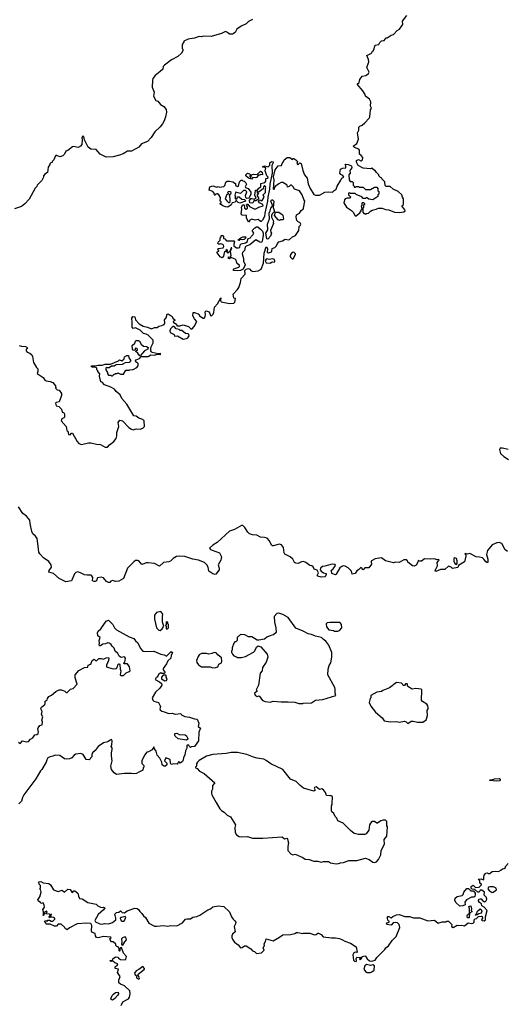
# Model space of a CAD drawing. Extents: x 1980017 to 2252640, y 74400 to 266395.
# Tile 34 of 256: x 2058551 to 2064662, y 137244 to 149615. Entities that reach past the tile are written whole.
import ezdxf

# ---------------------------------------------------------------- set-up
doc = ezdxf.new("R2010")
doc.units = 0

msp = doc.modelspace()

# ---------------------------------------------------------------- linework, layer by layer
at = {"layer": '0CON20XD'}
for points in [[(2061474, 149616), (2061425, 149594), (2061395, 149563), (2061330, 149535), (2061277, 149495), (2061257, 149455), (2061225, 149432), (2061185, 149432), (2061160, 149455), (2061135, 149466), (2061087, 149443), (2060955, 149404), (2060855, 149408), (2060835, 149400), (2060805, 149402), (2060745, 149382), (2060668, 149372), (2060610, 149345), (2060610, 149335), (2060590, 149305), (2060590, 149255), (2060600, 149245), (2060600, 149225), (2060582, 149195), (2060535, 149151), (2060459, 149111), (2060370, 149045), (2060352, 149025), (2060347, 148995), (2060316, 148964), (2060250, 148915), (2060223, 148877), (2060218, 148855), (2060216, 148766), (2060238, 148705), (2060232, 148655), (2060261, 148601), (2060285, 148592), (2060320, 148550), (2060362, 148525), (2060389, 148485), (2060393, 148455), (2060383, 148395), (2060366, 148344), (2060344, 148306), (2060315, 148268), (2060246, 148204), (2060200, 148135), (2060154, 148086), (2060082, 148055), (2060048, 148012), (2059955, 147962), (2059905, 147963), (2059851, 147929), (2059803, 147913), (2059725, 147893), (2059635, 147888), (2059560, 147925), (2059510, 147985), (2059445, 147990), (2059410, 148015), (2059363, 148105), (2059355, 148148), (2059345, 148153), (2059330, 148135), (2059334, 148105), (2059329, 148045), (2059315, 148028), (2059285, 148010), (2059225, 148020), (2059213, 148017), (2059155, 147970), (2059130, 147965), (2059112, 147925), (2059094, 147906), (2059055, 147892), (2059015, 147908), (2059005, 147908), (2058995, 147898), (2058980, 147855), (2058960, 147835), (2058958, 147822), (2058942, 147818), (2058930, 147805), (2058930, 147795), (2058908, 147762), (2058900, 147695), (2058868, 147675), (2058850, 147655), (2058848, 147635), (2058827, 147593), (2058770, 147535), (2058765, 147520), (2058745, 147500), (2058670, 147360), (2058615, 147300), (2058575, 147267), (2058485, 147238)], [(2059640, 145245), (2059632, 145235), (2059633, 145215), (2059652, 145182), (2059652, 145165), (2059665, 145150), (2059695, 145150), (2059705, 145140), (2059715, 145140), (2059735, 145160), (2059745, 145160), (2059755, 145170), (2059775, 145170), (2059785, 145180), (2059815, 145160), (2059855, 145160), (2059885, 145210), (2059925, 145210), (2059933, 145217), (2059975, 145222), (2060020, 145245), (2060040, 145265), (2060040, 145295), (2060025, 145310), (2060015, 145310), (2060003, 145327), (2060015, 145342), (2060055, 145359), (2060075, 145382), (2060165, 145384), (2060197, 145403), (2060245, 145400), (2060278, 145412), (2060315, 145408), (2060325, 145412), (2060315, 145420), (2060288, 145418), (2060215, 145432), (2060205, 145440), (2060198, 145455), (2060198, 145482), (2060202, 145505), (2060227, 145555), (2060225, 145588), (2060165, 145650), (2060138, 145665), (2060105, 145673), (2060065, 145714), (2060005, 145744), (2059974, 145734), (2059964, 145754), (2059964, 145814), (2059957, 145865), (2059972, 145885), (2059995, 145882), (2060006, 145846), (2060053, 145793), (2060103, 145763), (2060155, 145754), (2060205, 145732), (2060244, 145746), (2060275, 145747), (2060296, 145764), (2060335, 145771), (2060365, 145787), (2060373, 145805), (2060368, 145845), (2060390, 145870), (2060402, 145915), (2060415, 145918), (2060466, 145886), (2060472, 145865), (2060500, 145845), (2060500, 145835), (2060484, 145826), (2060480, 145815), (2060518, 145788), (2060525, 145770), (2060562, 145768), (2060605, 145783), (2060671, 145761), (2060705, 145728), (2060715, 145732), (2060741, 145759), (2060777, 145825), (2060748, 145858), (2060727, 145895), (2060730, 145935), (2060745, 145938), (2060791, 145921), (2060800, 145915), (2060810, 145895), (2060855, 145863), (2060868, 145865), (2060880, 145880), (2060884, 145914), (2060878, 145935), (2060880, 145945), (2060894, 145956), (2060932, 145945), (2060947, 145897), (2060955, 145892), (2060965, 145898), (2060982, 145915), (2060990, 145935), (2060996, 146005), (2061033, 146045), (2061075, 146120), (2061072, 146085), (2061082, 146072), (2061185, 146050), (2061240, 146055), (2061252, 146068), (2061260, 146110), (2061240, 146115), (2061230, 146165), (2061286, 146224), (2061301, 146249), (2061322, 146315), (2061330, 146365), (2061382, 146418), (2061378, 146465), (2061395, 146481), (2061425, 146487), (2061440, 146480), (2061455, 146464), (2061477, 146453), (2061545, 146459), (2061585, 146480), (2061614, 146555), (2061619, 146681), (2061645, 146760), (2061655, 146758), (2061663, 146735), (2061660, 146695), (2061665, 146687), (2061675, 146684), (2061711, 146699), (2061717, 146705), (2061721, 146739), (2061755, 146752), (2061775, 146773), (2061787, 146803), (2061805, 146823), (2061852, 146835), (2061885, 146858), (2061925, 146851), (2061940, 146855), (2061975, 146888), (2062016, 146904), (2062058, 146965), (2062062, 147015), (2062078, 147032), (2062081, 147045), (2062075, 147062), (2062047, 147077), (2062033, 147093), (2062021, 147135), (2062028, 147162), (2062065, 147185), (2062085, 147217), (2062110, 147235), (2062114, 147245), (2062133, 147333), (2062119, 147355), (2062099, 147415), (2062064, 147464), (2062004, 147484), (2061986, 147516), (2061965, 147538), (2061953, 147537), (2061935, 147518), (2061915, 147512), (2061908, 147535), (2061898, 147545), (2061855, 147570), (2061835, 147570), (2061805, 147551), (2061759, 147521), (2061747, 147503), (2061745, 147480), (2061740, 147485), (2061746, 147604), (2061738, 147642), (2061761, 147729), (2061795, 147780), (2061838, 147785), (2061845, 147810), (2061860, 147825), (2061872, 147855), (2061908, 147882), (2061942, 147882), (2061975, 147860), (2061985, 147870), (2061995, 147870), (2062020, 147855), (2062040, 147835), (2062033, 147807), (2062045, 147790), (2062070, 147815), (2062085, 147808), (2062105, 147722), (2062127, 147665), (2062162, 147625), (2062175, 147553), (2062200, 147495), (2062245, 147420), (2062265, 147410), (2062315, 147410), (2062384, 147446), (2062435, 147452), (2062475, 147447), (2062485, 147451), (2062499, 147471), (2062524, 147486), (2062536, 147525), (2062582, 147598), (2062598, 147622), (2062620, 147635), (2062609, 147659), (2062585, 147668), (2062572, 147685), (2062578, 147735), (2062605, 147750), (2062645, 147752), (2062647, 147777), (2062640, 147795), (2062645, 147800), (2062677, 147797), (2062718, 147778), (2062723, 147755), (2062698, 147722), (2062699, 147685), (2062684, 147665), (2062690, 147605), (2062702, 147582), (2062725, 147580), (2062738, 147568), (2062740, 147535), (2062750, 147525), (2062752, 147512), (2062765, 147510), (2062775, 147520), (2062805, 147520), (2062815, 147510), (2062865, 147510), (2062895, 147480), (2062955, 147480), (2063005, 147510), (2063035, 147510), (2063050, 147495), (2063050, 147465), (2063060, 147455), (2063060, 147425), (2063050, 147415), (2063050, 147395), (2062985, 147352), (2062935, 147360), (2062905, 147380), (2062895, 147370), (2062865, 147370), (2062848, 147388), (2062775, 147420), (2062765, 147430), (2062705, 147430), (2062695, 147440), (2062680, 147435), (2062680, 147415), (2062710, 147385), (2062697, 147373), (2062665, 147372), (2062637, 147363), (2062628, 147352), (2062623, 147315), (2062655, 147260), (2062719, 147219), (2062738, 147198), (2062765, 147150), (2062775, 147150), (2062823, 147187), (2062838, 147212), (2062840, 147225), (2062850, 147235), (2062842, 147275), (2062850, 147285), (2062850, 147315), (2062855, 147320), (2062868, 147318), (2062880, 147305), (2062880, 147295), (2062870, 147285), (2062870, 147255), (2062860, 147245), (2062860, 147195), (2062872, 147182), (2062885, 147180), (2062895, 147170), (2062905, 147180), (2062930, 147185), (2062955, 147210), (2062978, 147222), (2063027, 147233), (2063055, 147248), (2063105, 147248), (2063145, 147232), (2063185, 147228), (2063258, 147198), (2063315, 147192), (2063377, 147203), (2063390, 147215), (2063387, 147227), (2063350, 147275), (2063370, 147295), (2063372, 147365), (2063360, 147385), (2063350, 147415), (2063305, 147458), (2063240, 147485), (2063205, 147520), (2063155, 147520), (2063142, 147532), (2063138, 147578), (2063100, 147615), (2063095, 147630), (2063082, 147632), (2063062, 147652), (2063060, 147665), (2063030, 147695), (2063015, 147720), (2063005, 147720), (2062975, 147750), (2062955, 147742), (2062865, 147748), (2062801, 147781), (2062780, 147825), (2062782, 147845), (2062805, 147860), (2062833, 147843), (2062845, 147842), (2062858, 147855), (2062862, 147882), (2062840, 147910), (2062820, 147925), (2062820, 147975), (2062809, 147989), (2062755, 148008), (2062740, 148025), (2062785, 148060), (2062807, 148113), (2062792, 148195), (2062808, 148225), (2062810, 148265), (2062822, 148278), (2062851, 148289), (2062885, 148318), (2062941, 148379), (2062950, 148395), (2062958, 148482), (2062968, 148505), (2062957, 148527), (2062962, 148582), (2062942, 148615), (2062892, 148655), (2062888, 148675), (2062861, 148721), (2062790, 148805), (2062812, 148825), (2062823, 148865), (2062852, 148905), (2062897, 148913), (2062932, 148938), (2062938, 148955), (2062912, 149015), (2062936, 149085), (2062931, 149115), (2062910, 149165), (2062945, 149183), (2062968, 149195), (2062981, 149219), (2062995, 149230), (2063017, 149293), (2063060, 149305), (2063072, 149328), (2063095, 149350), (2063130, 149355), (2063153, 149387), (2063165, 149388), (2063215, 149420), (2063245, 149430), (2063290, 149480), (2063322, 149495), (2063362, 149555), (2063357, 149595), (2063412, 149668)], [(2061425, 147070), (2061398, 147125), (2061400, 147155), (2061345, 147160), (2061330, 147175), (2061340, 147235), (2061337, 147255), (2061344, 147276), (2061350, 147290), (2061369, 147289), (2061376, 147246), (2061395, 147236), (2061413, 147247), (2061410, 147265), (2061398, 147285), (2061404, 147296), (2061417, 147297), (2061437, 147267), (2061495, 147238), (2061515, 147238), (2061555, 147261), (2061608, 147275), (2061605, 147292), (2061562, 147315), (2061548, 147335), (2061558, 147352), (2061575, 147348), (2061585, 147338), (2061595, 147342), (2061622, 147385), (2061608, 147415), (2061639, 147445), (2061638, 147495), (2061642, 147505), (2061638, 147518), (2061625, 147530), (2061612, 147515), (2061608, 147492), (2061558, 147452), (2061545, 147450), (2061533, 147457), (2061530, 147445), (2061550, 147435), (2061532, 147415), (2061533, 147403), (2061550, 147375), (2061550, 147365), (2061538, 147352), (2061515, 147338), (2061492, 147338), (2061480, 147315), (2061465, 147309), (2061440, 147315), (2061438, 147345), (2061453, 147367), (2061465, 147370), (2061495, 147360), (2061520, 147375), (2061498, 147415), (2061507, 147433), (2061514, 147475), (2061538, 147472), (2061553, 147497), (2061577, 147513), (2061581, 147559), (2061629, 147571), (2061640, 147585), (2061642, 147618), (2061668, 147625), (2061672, 147635), (2061653, 147653), (2061632, 147715), (2061640, 147755), (2061600, 147765), (2061625, 147780), (2061655, 147770), (2061672, 147768), (2061683, 147777), (2061692, 147788), (2061694, 147816), (2061715, 147833), (2061735, 147828), (2061736, 147815), (2061718, 147785), (2061723, 147687), (2061692, 147548), (2061688, 147485), (2061666, 147385), (2061664, 147334), (2061631, 147185), (2061627, 147143), (2061600, 147095), (2061585, 147081), (2061575, 147079), (2061545, 147104), (2061506, 147096), (2061465, 147108), (2061442, 147098), (2061425, 147070)], [(2061465, 147610), (2061423, 147623), (2061392, 147652), (2061390, 147665), (2061410, 147685), (2061437, 147677), (2061450, 147665), (2061440, 147655), (2061440, 147645), (2061455, 147630), (2061463, 147667), (2061485, 147673), (2061532, 147668), (2061575, 147710), (2061595, 147700), (2061600, 147665), (2061575, 147670), (2061567, 147663), (2061548, 147662), (2061525, 147632), (2061515, 147628), (2061478, 147632), (2061465, 147610)], [(2061165, 147260), (2061135, 147262), (2061100, 147275), (2061085, 147290), (2061072, 147292), (2061070, 147305), (2061080, 147310), (2061080, 147325), (2061070, 147335), (2061072, 147382), (2061052, 147415), (2061035, 147428), (2061025, 147428), (2061010, 147420), (2061005, 147410), (2060995, 147410), (2061000, 147425), (2060976, 147456), (2060932, 147472), (2060940, 147515), (2060975, 147528), (2061025, 147512), (2061045, 147520), (2061065, 147510), (2061115, 147520), (2061127, 147533), (2061140, 147575), (2061155, 147588), (2061185, 147588), (2061227, 147577), (2061260, 147555), (2061262, 147532), (2061285, 147518), (2061298, 147525), (2061313, 147577), (2061332, 147598), (2061345, 147600), (2061355, 147590), (2061368, 147588), (2061392, 147565), (2061399, 147549), (2061383, 147515), (2061388, 147505), (2061418, 147495), (2061455, 147450), (2061452, 147425), (2061434, 147376), (2061429, 147371), (2061405, 147370), (2061392, 147382), (2061387, 147405), (2061404, 147454), (2061385, 147470), (2061362, 147468), (2061325, 147430), (2061265, 147450), (2061252, 147415), (2061260, 147385), (2061252, 147375), (2061265, 147360), (2061280, 147365), (2061285, 147390), (2061305, 147390), (2061339, 147359), (2061380, 147355), (2061388, 147335), (2061315, 147308), (2061295, 147318), (2061275, 147340), (2061265, 147340), (2061255, 147322), (2061217, 147313), (2061205, 147290), (2061165, 147260)], [(2061185, 147320), (2061192, 147328), (2061193, 147353), (2061188, 147405), (2061180, 147415), (2061206, 147434), (2061207, 147443), (2061195, 147452), (2061175, 147457), (2061160, 147445), (2061170, 147435), (2061170, 147425), (2061153, 147417), (2061132, 147365), (2061151, 147341), (2061175, 147320), (2061185, 147320)], [(2061665, 146858), (2061655, 146860), (2061642, 146935), (2061666, 146974), (2061664, 147045), (2061689, 147115), (2061682, 147185), (2061698, 147215), (2061704, 147245), (2061723, 147267), (2061724, 147285), (2061706, 147335), (2061715, 147353), (2061725, 147353), (2061743, 147333), (2061736, 147255), (2061750, 147205), (2061722, 147175), (2061712, 147155), (2061712, 147135), (2061738, 147085), (2061733, 147067), (2061740, 147055), (2061699, 146965), (2061703, 146945), (2061712, 146935), (2061701, 146895), (2061665, 146858)], [(2061815, 147092), (2061795, 147102), (2061752, 147155), (2061762, 147198), (2061807, 147197), (2061849, 147169), (2061857, 147157), (2061865, 147110), (2061855, 147100), (2061825, 147100), (2061815, 147092)], [(2061285, 146458), (2061240, 146465), (2061230, 146475), (2061240, 146485), (2061303, 146507), (2061311, 146515), (2061311, 146525), (2061279, 146555), (2061268, 146595), (2061258, 146608), (2061215, 146624), (2061198, 146622), (2061185, 146610), (2061174, 146615), (2061173, 146637), (2061195, 146630), (2061205, 146650), (2061200, 146705), (2061215, 146750), (2061205, 146750), (2061188, 146702), (2061165, 146680), (2061150, 146695), (2061160, 146705), (2061158, 146728), (2061140, 146715), (2061140, 146705), (2061124, 146696), (2061118, 146685), (2061110, 146645), (2061095, 146622), (2061070, 146635), (2061030, 146685), (2061032, 146698), (2061050, 146705), (2061050, 146715), (2061040, 146725), (2061045, 146740), (2061105, 146750), (2061113, 146765), (2061111, 146781), (2061101, 146791), (2061075, 146800), (2061066, 146794), (2061045, 146793), (2061040, 146805), (2061045, 146820), (2061070, 146845), (2061070, 146875), (2061080, 146885), (2061080, 146905), (2061100, 146905), (2061110, 146895), (2061110, 146865), (2061125, 146860), (2061148, 146838), (2061240, 146835), (2061248, 146825), (2061238, 146795), (2061242, 146772), (2061275, 146748), (2061293, 146747), (2061316, 146754), (2061320, 146785), (2061332, 146798), (2061385, 146811), (2061406, 146824), (2061422, 146868), (2061448, 146875), (2061457, 146893), (2061482, 146915), (2061490, 146935), (2061472, 146965), (2061505, 147000), (2061525, 147012), (2061542, 147012), (2061576, 146985), (2061598, 146958), (2061608, 146935), (2061610, 146905), (2061595, 146832), (2061586, 146815), (2061565, 146818), (2061515, 146849), (2061443, 146785), (2061395, 146769), (2061384, 146756), (2061376, 146715), (2061350, 146690), (2061344, 146675), (2061361, 146615), (2061363, 146583), (2061382, 146535), (2061359, 146481), (2061325, 146464), (2061285, 146458)], [(2061305, 146840), (2061290, 146845), (2061328, 146875), (2061355, 146886), (2061390, 146885), (2061388, 146872), (2061370, 146855), (2061355, 146848), (2061318, 146852), (2061305, 146840)], [(2061695, 146558), (2061711, 146569), (2061725, 146573), (2061745, 146569), (2061753, 146575), (2061756, 146585), (2061750, 146600), (2061725, 146610), (2061685, 146603), (2061655, 146612), (2061644, 146606), (2061633, 146585), (2061645, 146562), (2061695, 146558)], [(2061971, 146611), (2061985, 146612), (2062013, 146665), (2062013, 146675), (2061995, 146693), (2061971, 146689), (2061951, 146665), (2061946, 146646), (2061951, 146631), (2061971, 146611)], [(2060605, 145603), (2060645, 145608), (2060663, 145617), (2060677, 145645), (2060675, 145660), (2060667, 145667), (2060634, 145674), (2060585, 145712), (2060565, 145710), (2060552, 145722), (2060515, 145730), (2060489, 145759), (2060475, 145762), (2060445, 145730), (2060438, 145705), (2060440, 145685), (2060490, 145660), (2060495, 145640), (2060532, 145642), (2060605, 145603)], [(2058545, 145523), (2058575, 145513), (2058625, 145510), (2058639, 145499), (2058650, 145485), (2058632, 145475), (2058633, 145455), (2058645, 145437), (2058677, 145427), (2058702, 145405), (2058713, 145383), (2058725, 145310), (2058760, 145245), (2058777, 145227), (2058778, 145195), (2058770, 145170), (2058845, 145118), (2058867, 145087), (2058885, 145078), (2058935, 145070), (2058968, 145055), (2059000, 145015), (2059000, 145000), (2059010, 144995), (2059000, 144985), (2059020, 144965), (2059045, 144960), (2059075, 144920), (2059077, 144893), (2059048, 144815), (2059008, 144805), (2059002, 144795), (2059010, 144765), (2059048, 144755), (2059050, 144745), (2059075, 144720), (2059082, 144685), (2059105, 144678), (2059115, 144658), (2059115, 144623), (2059105, 144611), (2059080, 144600), (2059071, 144575), (2059135, 144502), (2059143, 144455), (2059154, 144444), (2059165, 144403), (2059185, 144398), (2059201, 144419), (2059215, 144420), (2059271, 144315), (2059295, 144289), (2059325, 144279), (2059415, 144299), (2059445, 144299), (2059515, 144281), (2059565, 144276), (2059622, 144245), (2059652, 144245), (2059677, 144275), (2059733, 144317), (2059762, 144355), (2059770, 144385), (2059772, 144428), (2059796, 144505), (2059788, 144555), (2059808, 144582), (2059840, 144575), (2059920, 144490), (2059955, 144469), (2059975, 144464), (2060015, 144474), (2060065, 144471), (2060098, 144482), (2060119, 144505), (2060114, 144574), (2060095, 144590), (2060045, 144609), (2060015, 144632), (2059985, 144638), (2059896, 144785), (2059834, 144855), (2059812, 144902), (2059764, 144945), (2059741, 144975), (2059695, 145000), (2059615, 145028), (2059585, 145060), (2059570, 145065), (2059552, 145135), (2059557, 145167), (2059530, 145195), (2059530, 145205), (2059520, 145215), (2059518, 145238), (2059507, 145247), (2059465, 145248), (2059452, 145255), (2059452, 145265), (2059462, 145268), (2059495, 145266), (2059535, 145276), (2059585, 145273), (2059625, 145286), (2059692, 145288), (2059791, 145329), (2059805, 145342), (2059835, 145330), (2059862, 145355), (2059865, 145380), (2059897, 145397), (2059917, 145397), (2059923, 145365), (2059948, 145335), (2059925, 145310), (2059875, 145302), (2059837, 145283), (2059763, 145277), (2059735, 145260), (2059705, 145260), (2059675, 145242), (2059653, 145243), (2059645, 145250), (2059640, 145245)], [(2060065, 145392), (2060055, 145398), (2060036, 145426), (2060010, 145445), (2060012, 145458), (2060030, 145465), (2060030, 145475), (2060020, 145485), (2060004, 145486), (2059995, 145460), (2059975, 145462), (2059968, 145475), (2059965, 145520), (2059995, 145550), (2060003, 145577), (2060014, 145586), (2060044, 145584), (2060056, 145576), (2060078, 145538), (2060104, 145514), (2060145, 145507), (2060162, 145495), (2060160, 145475), (2060120, 145455), (2060065, 145392)], [(2064685, 144213), (2064615, 144233), (2064585, 144231), (2064576, 144215), (2064591, 144165), (2064631, 144125), (2064690, 144090)], [(2062288, 142632), (2062302, 142665), (2062301, 142675), (2062285, 142698), (2062251, 142711), (2062235, 142741), (2062220, 142755), (2062195, 142759), (2062146, 142795), (2062115, 142807), (2062091, 142805), (2062046, 142784), (2062017, 142787), (2062002, 142795), (2061982, 142835), (2061947, 142867), (2061880, 142900), (2061871, 142915), (2061865, 142984), (2061839, 143019), (2061815, 143024), (2061735, 143003), (2061725, 143006), (2061714, 143014), (2061689, 143069), (2061659, 143099), (2061625, 143110), (2061573, 143113), (2061528, 143138), (2061475, 143144), (2061437, 143157), (2061416, 143175), (2061378, 143235), (2061351, 143261), (2061335, 143262), (2061249, 143211), (2061185, 143190), (2061032, 143048), (2060975, 143013), (2060933, 142975), (2060949, 142959), (2060969, 142949), (2061060, 142915), (2061083, 142865), (2061078, 142825), (2061042, 142765), (2061054, 142725), (2061054, 142705), (2061015, 142647), (2061007, 142643), (2060975, 142654), (2060928, 142688), (2060918, 142735), (2060902, 142765), (2060870, 142795), (2060795, 142824), (2060725, 142836), (2060625, 142872), (2060555, 142876), (2060519, 142871), (2060478, 142845), (2060445, 142812), (2060425, 142803), (2060356, 142794), (2060305, 142751), (2060245, 142781), (2060165, 142790), (2060145, 142789), (2060085, 142768), (2060048, 142815), (2060035, 142821), (2060005, 142819), (2059985, 142805), (2059905, 142725), (2059853, 142595), (2059795, 142561), (2059755, 142557), (2059715, 142569), (2059695, 142560), (2059684, 142546), (2059665, 142546), (2059641, 142555), (2059605, 142604), (2059575, 142611), (2059529, 142601), (2059522, 142595), (2059516, 142565), (2059498, 142555), (2059485, 142556), (2059463, 142565), (2059469, 142605), (2059458, 142628), (2059447, 142637), (2059396, 142634), (2059365, 142639), (2059315, 142666), (2059276, 142676), (2059255, 142670), (2059239, 142651), (2059200, 142565), (2059128, 142552), (2059045, 142596), (2058975, 142658), (2058915, 142672), (2058919, 142695), (2058949, 142735), (2058944, 142765), (2058916, 142806), (2058849, 142855), (2058804, 142904), (2058792, 142925), (2058785, 142965), (2058768, 143095), (2058750, 143125), (2058716, 143155), (2058702, 143185), (2058680, 143285), (2058679, 143329), (2058638, 143378), (2058592, 143412), (2058535, 143495)], [(2064675, 142934), (2064646, 142955), (2064605, 143033), (2064574, 143046), (2064545, 143044), (2064483, 143017), (2064424, 142945), (2064412, 142895), (2064431, 142835), (2064432, 142805), (2064425, 142793), (2064405, 142804), (2064379, 142839), (2064362, 142852), (2064325, 142864), (2064285, 142867), (2064205, 142908), (2064175, 142902), (2064145, 142910), (2064140, 142905), (2064152, 142892), (2064153, 142875), (2064137, 142805), (2064063, 142757), (2064055, 142732), (2063985, 142720), (2063970, 142735), (2063935, 142750), (2063892, 142708), (2063835, 142706), (2063776, 142684), (2063768, 142695), (2063797, 142755), (2063792, 142795), (2063812, 142815), (2063817, 142825), (2063812, 142832), (2063795, 142830), (2063762, 142842), (2063705, 142836), (2063635, 142842), (2063597, 142813), (2063575, 142810), (2063555, 142820), (2063552, 142798), (2063530, 142760), (2063505, 142749), (2063485, 142752), (2063425, 142800), (2063420, 142815), (2063405, 142830), (2063375, 142828), (2063315, 142796), (2063271, 142799), (2063245, 142793), (2063145, 142817), (2063093, 142853), (2063015, 142841), (2062971, 142815), (2062966, 142805), (2062968, 142775), (2062935, 142730), (2062885, 142730), (2062865, 142702), (2062853, 142713), (2062850, 142725), (2062835, 142732), (2062806, 142704), (2062785, 142692), (2062765, 142657), (2062725, 142650), (2062716, 142685), (2062678, 142728), (2062639, 142749), (2062615, 142754), (2062595, 142747), (2062572, 142728), (2062525, 142648), (2062515, 142640), (2062470, 142655), (2062472, 142665), (2062462, 142695), (2062486, 142714), (2062516, 142756), (2062511, 142771), (2062475, 142776), (2062382, 142748), (2062352, 142745), (2062328, 142725), (2062326, 142705), (2062335, 142686), (2062365, 142664), (2062398, 142655), (2062400, 142645), (2062388, 142615), (2062335, 142611), (2062295, 142622), (2062288, 142632)], [(2064035, 142770), (2064046, 142784), (2064045, 142818), (2064035, 142844), (2064015, 142852), (2064004, 142845), (2064003, 142813), (2064014, 142784), (2064035, 142770)], [(2060315, 141942), (2060339, 141961), (2060360, 141995), (2060344, 142045), (2060343, 142115), (2060350, 142145), (2060325, 142180), (2060270, 142165), (2060242, 142135), (2060244, 142084), (2060270, 141975), (2060300, 141945), (2060315, 141942)], [(2062105, 141022), (2062112, 141028), (2062215, 141033), (2062265, 141066), (2062356, 141074), (2062520, 141125), (2062511, 141155), (2062513, 141205), (2062507, 141225), (2062422, 141385), (2062424, 141456), (2062438, 141502), (2062457, 141533), (2062471, 141605), (2062470, 141665), (2062435, 141758), (2062397, 141807), (2062366, 141826), (2062342, 141852), (2062265, 141869), (2062215, 141892), (2062175, 141898), (2062112, 141932), (2062019, 141969), (2061923, 142103), (2061855, 142142), (2061805, 142160), (2061780, 142155), (2061748, 142115), (2061751, 142045), (2061769, 141975), (2061772, 141915), (2061740, 141885), (2061705, 141878), (2061654, 141856), (2061625, 141832), (2061555, 141818), (2061535, 141820), (2061465, 141862), (2061425, 141862), (2061377, 141887), (2061325, 141890), (2061280, 141855), (2061280, 141815), (2061265, 141800), (2061252, 141798), (2061238, 141782), (2061220, 141725), (2061220, 141695), (2061210, 141685), (2061210, 141665), (2061220, 141655), (2061222, 141642), (2061242, 141622), (2061275, 141610), (2061285, 141600), (2061335, 141600), (2061387, 141613), (2061485, 141670), (2061503, 141687), (2061525, 141730), (2061545, 141750), (2061580, 141735), (2061660, 141645), (2061668, 141605), (2061647, 141543), (2061602, 141475), (2061597, 141435), (2061572, 141405), (2061548, 141255), (2061520, 141195), (2061530, 141185), (2061530, 141175), (2061500, 141155), (2061509, 141129), (2061535, 141113), (2061558, 141118), (2061601, 141061), (2061635, 141048), (2061695, 141040), (2061735, 141053), (2061835, 141043), (2061924, 141046), (2062005, 141040), (2062057, 141023), (2062105, 141022)], [(2058535, 140539), (2058555, 140522), (2058587, 140553), (2058635, 140540), (2058662, 140548), (2058685, 140574), (2058715, 140591), (2058742, 140628), (2058767, 140635), (2058782, 140648), (2058788, 140665), (2058778, 140705), (2058781, 140719), (2058803, 140747), (2058833, 140757), (2058836, 140795), (2058828, 140815), (2058841, 140855), (2058826, 140885), (2058832, 140925), (2058814, 140955), (2058825, 140978), (2058865, 141010), (2058872, 141025), (2058870, 141055), (2058895, 141070), (2058898, 141085), (2058915, 141110), (2058952, 141128), (2059004, 141176), (2059045, 141194), (2059075, 141197), (2059118, 141178), (2059135, 141161), (2059145, 141163), (2059188, 141202), (2059222, 141212), (2059272, 141265), (2059248, 141345), (2059248, 141385), (2059295, 141440), (2059365, 141478), (2059405, 141480), (2059412, 141505), (2059443, 141517), (2059462, 141565), (2059485, 141580), (2059502, 141562), (2059515, 141560), (2059543, 141587), (2059575, 141588), (2059605, 141580), (2059635, 141598), (2059665, 141600), (2059670, 141595), (2059667, 141565), (2059642, 141505), (2059642, 141485), (2059664, 141474), (2059725, 141458), (2059768, 141462), (2059770, 141475), (2059780, 141485), (2059782, 141508), (2059795, 141520), (2059805, 141520), (2059810, 141515), (2059812, 141455), (2059820, 141435), (2059812, 141385), (2059824, 141374), (2059855, 141374), (2059889, 141411), (2059926, 141424), (2059938, 141435), (2059928, 141485), (2059905, 141520), (2059865, 141520), (2059860, 141525), (2059860, 141535), (2059870, 141545), (2059880, 141595), (2059865, 141608), (2059825, 141602), (2059798, 141618), (2059785, 141650), (2059751, 141681), (2059737, 141717), (2059710, 141745), (2059700, 141765), (2059675, 141782), (2059657, 141787), (2059630, 141775), (2059595, 141770), (2059565, 141750), (2059555, 141748), (2059548, 141755), (2059552, 141785), (2059547, 141815), (2059560, 141855), (2059532, 141875), (2059528, 141912), (2059537, 141933), (2059569, 141961), (2059635, 142060), (2059665, 142070), (2059722, 142015), (2059743, 141973), (2059765, 141950), (2059925, 141861), (2059985, 141840), (2060005, 141810), (2060036, 141785), (2060067, 141715), (2060095, 141683), (2060136, 141676), (2060235, 141680), (2060324, 141644), (2060367, 141637), (2060395, 141620), (2060453, 141677), (2060470, 141665), (2060453, 141627), (2060447, 141595), (2060412, 141558), (2060395, 141520), (2060352, 141465), (2060352, 141445), (2060378, 141412), (2060365, 141400), (2060335, 141400), (2060325, 141407), (2060297, 141393), (2060280, 141365), (2060280, 141355), (2060265, 141350), (2060250, 141325), (2060306, 141296), (2060333, 141273), (2060336, 141255), (2060309, 141215), (2060257, 141165), (2060214, 141095), (2060222, 141065), (2060235, 141051), (2060295, 141038), (2060319, 140985), (2060312, 140955), (2060316, 140945), (2060335, 140926), (2060367, 140917), (2060425, 140899), (2060465, 140902), (2060505, 140888), (2060575, 140897), (2060582, 140882), (2060625, 140862), (2060685, 140852), (2060745, 140830), (2060780, 140825), (2060800, 140775), (2060792, 140735), (2060820, 140715), (2060800, 140665), (2060798, 140555), (2060745, 140482), (2060705, 140480), (2060695, 140470), (2060682, 140482), (2060675, 140500), (2060655, 140502), (2060648, 140495), (2060648, 140462), (2060633, 140427), (2060623, 140375), (2060609, 140345), (2060605, 140312), (2060595, 140293), (2060565, 140272), (2060558, 140288), (2060545, 140290), (2060538, 140272), (2060527, 140263), (2060485, 140267), (2060455, 140258), (2060443, 140273), (2060442, 140322), (2060388, 140342), (2060370, 140305), (2060397, 140275), (2060398, 140255), (2060375, 140234), (2060355, 140239), (2060338, 140255), (2060336, 140285), (2060310, 140335), (2060278, 140375), (2060264, 140424), (2060242, 140455), (2060235, 140480), (2060230, 140465), (2060205, 140438), (2060170, 140415), (2060149, 140411), (2060117, 140375), (2060083, 140305), (2060085, 140270), (2060105, 140248), (2060110, 140245), (2060110, 140225), (2060103, 140217), (2060098, 140185), (2060045, 140162), (2060017, 140143), (2059985, 140138), (2059954, 140144), (2059865, 140143), (2059765, 140133), (2059735, 140153), (2059702, 140195), (2059698, 140215), (2059697, 140235), (2059713, 140305), (2059703, 140365), (2059703, 140405), (2059712, 140445), (2059710, 140465), (2059698, 140485), (2059708, 140505), (2059714, 140555), (2059705, 140570), (2059685, 140564), (2059658, 140542), (2059605, 140531), (2059536, 140485), (2059499, 140435), (2059466, 140405), (2059457, 140385), (2059458, 140355), (2059422, 140318), (2059385, 140320), (2059347, 140385), (2059317, 140397), (2059255, 140387), (2059235, 140375), (2059205, 140341), (2059175, 140329), (2059137, 140323), (2059115, 140328), (2059055, 140370), (2058995, 140373), (2058965, 140360), (2058932, 140355), (2058905, 140339), (2058891, 140315), (2058884, 140285), (2058829, 140195), (2058812, 140178), (2058755, 140079), (2058602, 139875), (2058585, 139842), (2058572, 139795), (2058538, 139765)], [(2060405, 141960), (2060420, 141975), (2060420, 142015), (2060410, 142025), (2060410, 142045), (2060395, 142050), (2060390, 142045), (2060390, 142015), (2060380, 142005), (2060390, 141995), (2060392, 141962), (2060405, 141960)], [(2062545, 141932), (2062565, 141940), (2062598, 141975), (2062592, 142015), (2062580, 142035), (2062565, 142040), (2062447, 142043), (2062413, 142037), (2062400, 142025), (2062402, 141985), (2062435, 141950), (2062492, 141942), (2062505, 141932), (2062545, 141932)], [(2060975, 141472), (2061015, 141474), (2061039, 141485), (2061052, 141518), (2061083, 141535), (2061090, 141555), (2061085, 141598), (2061038, 141635), (2061019, 141659), (2060995, 141663), (2060965, 141650), (2060925, 141644), (2060895, 141652), (2060835, 141653), (2060803, 141635), (2060790, 141615), (2060773, 141565), (2060775, 141540), (2060795, 141508), (2060835, 141486), (2060944, 141484), (2060975, 141472)], [(2060375, 141310), (2060395, 141312), (2060402, 141335), (2060390, 141355), (2060390, 141375), (2060385, 141380), (2060352, 141378), (2060330, 141355), (2060330, 141335), (2060375, 141310)], [(2063425, 140774), (2063467, 140803), (2063493, 140803), (2063545, 140788), (2063612, 140788), (2063655, 140820), (2063666, 140844), (2063673, 140875), (2063668, 140935), (2063682, 140958), (2063682, 140975), (2063678, 140995), (2063662, 141015), (2063610, 141050), (2063596, 141065), (2063603, 141185), (2063602, 141195), (2063592, 141205), (2063525, 141214), (2063480, 141205), (2063425, 141238), (2063420, 141245), (2063422, 141265), (2063415, 141272), (2063395, 141270), (2063385, 141250), (2063365, 141250), (2063360, 141265), (2063345, 141280), (2063285, 141286), (2063195, 141219), (2063110, 141185), (2063095, 141173), (2063035, 141168), (2062960, 141125), (2062960, 141095), (2062953, 141087), (2062940, 141035), (2062959, 140989), (2063018, 140915), (2063103, 140843), (2063130, 140805), (2063205, 140794), (2063285, 140797), (2063315, 140791), (2063385, 140801), (2063404, 140794), (2063425, 140774)], [(2060645, 140563), (2060541, 140581), (2060503, 140615), (2060497, 140625), (2060498, 140645), (2060525, 140653), (2060554, 140634), (2060628, 140628), (2060646, 140616), (2060664, 140585), (2060662, 140575), (2060645, 140563)], [(2062525, 139010), (2062555, 139012), (2062578, 139022), (2062616, 139024), (2062685, 139050), (2062785, 139050), (2062895, 139082), (2062940, 139065), (2062985, 139032), (2063005, 139028), (2063030, 139035), (2063058, 139065), (2063087, 139123), (2063092, 139175), (2063132, 139258), (2063128, 139315), (2063162, 139355), (2063170, 139475), (2063162, 139485), (2063162, 139542), (2063145, 139560), (2063115, 139560), (2063085, 139548), (2063045, 139520), (2063035, 139520), (2063005, 139540), (2062975, 139540), (2062955, 139520), (2062945, 139500), (2062937, 139433), (2062904, 139386), (2062885, 139378), (2062805, 139378), (2062752, 139392), (2062707, 139427), (2062615, 139522), (2062545, 139548), (2062532, 139585), (2062512, 139605), (2062495, 139640), (2062472, 139662), (2062467, 139675), (2062467, 139735), (2062476, 139765), (2062480, 139855), (2062455, 139868), (2062447, 139863), (2062405, 139868), (2062390, 139905), (2062365, 139940), (2062345, 139952), (2062315, 139942), (2062275, 139976), (2062253, 139967), (2062251, 139959), (2062260, 139935), (2062245, 139924), (2062185, 139938), (2062115, 139962), (2062074, 139994), (2062022, 140045), (2061952, 140075), (2061854, 140194), (2061705, 140266), (2061648, 140308), (2061615, 140324), (2061535, 140336), (2061485, 140350), (2061404, 140384), (2061285, 140406), (2061205, 140406), (2061145, 140396), (2060975, 140383), (2060895, 140362), (2060805, 140308), (2060782, 140285), (2060772, 140265), (2060770, 140235), (2060760, 140225), (2060760, 140215), (2060778, 140208), (2060810, 140175), (2060866, 140146), (2061000, 140025), (2060970, 139995), (2060972, 139948), (2060958, 139922), (2060958, 139895), (2060962, 139875), (2061019, 139779), (2061065, 139700), (2061085, 139680), (2061119, 139659), (2061155, 139622), (2061198, 139598), (2061259, 139499), (2061252, 139465), (2061258, 139405), (2061272, 139375), (2061305, 139353), (2061335, 139347), (2061413, 139353), (2061475, 139332), (2061605, 139331), (2061845, 139348), (2061875, 139322), (2061905, 139330), (2061915, 139320), (2061928, 139275), (2061918, 139225), (2061918, 139178), (2061957, 139137), (2061983, 139123), (2062009, 139129), (2062107, 139087), (2062135, 139068), (2062185, 139062), (2062245, 139042), (2062295, 139042), (2062335, 139032), (2062365, 139040), (2062405, 139040), (2062427, 139037), (2062455, 139020), (2062525, 139010)], [(2064545, 140049), (2064452, 140055), (2064460, 140065), (2064485, 140066), (2064515, 140078), (2064575, 140080), (2064583, 140075), (2064584, 140065), (2064575, 140054), (2064545, 140049)], [(2064365, 138550), (2064387, 138533), (2064405, 138540), (2064416, 138564), (2064412, 138585), (2064384, 138614), (2064390, 138655), (2064355, 138678), (2064335, 138680), (2064320, 138655), (2064303, 138653), (2064268, 138688), (2064232, 138692), (2064220, 138705), (2064220, 138725), (2064245, 138740), (2064275, 138710), (2064323, 138717), (2064350, 138745), (2064350, 138755), (2064330, 138765), (2064328, 138795), (2064310, 138815), (2064345, 138820), (2064375, 138810), (2064380, 138815), (2064378, 138838), (2064384, 138865), (2064405, 138892), (2064425, 138898), (2064438, 138888), (2064455, 138888), (2064485, 138912), (2064525, 138918), (2064565, 138912), (2064595, 138928), (2064615, 138948), (2064635, 138950), (2064650, 138965), (2064650, 138975), (2064687, 139013)], [(2059825, 137231), (2059846, 137274), (2059891, 137299), (2059915, 137312), (2059930, 137335), (2059938, 137375), (2059935, 137415), (2059867, 137475), (2059816, 137496), (2059796, 137515), (2059794, 137546), (2059811, 137595), (2059780, 137645), (2059790, 137685), (2059750, 137695), (2059750, 137715), (2059779, 137741), (2059782, 137752), (2059745, 137767), (2059715, 137792), (2059695, 137784), (2059682, 137795), (2059715, 137800), (2059720, 137815), (2059755, 137840), (2059788, 137838), (2059792, 137822), (2059815, 137809), (2059874, 137804), (2059885, 137810), (2059892, 137845), (2059856, 137886), (2059828, 137958), (2059810, 137945), (2059810, 137915), (2059805, 137910), (2059800, 137915), (2059800, 137945), (2059790, 137955), (2059788, 137968), (2059772, 137972), (2059760, 137985), (2059758, 137998), (2059725, 138030), (2059705, 138030), (2059690, 138045), (2059690, 138055), (2059680, 138065), (2059698, 138082), (2059695, 138090), (2059605, 138098), (2059535, 138080), (2059515, 138084), (2059503, 138105), (2059500, 138135), (2059465, 138148), (2059454, 138164), (2059456, 138234), (2059445, 138258), (2059395, 138263), (2059274, 138256), (2059174, 138206), (2059145, 138181), (2059122, 138195), (2059112, 138215), (2059072, 138252), (2059035, 138250), (2059012, 138228), (2058988, 138228), (2058935, 138250), (2058883, 138253), (2058878, 138268), (2058862, 138282), (2058872, 138298), (2058895, 138290), (2058905, 138300), (2058925, 138300), (2058947, 138287), (2058965, 138288), (2058990, 138315), (2058990, 138325), (2058977, 138337), (2058955, 138340), (2058935, 138340), (2058925, 138330), (2058920, 138345), (2058935, 138360), (2058945, 138360), (2058950, 138375), (2058935, 138370), (2058926, 138376), (2058883, 138383), (2058897, 138405), (2058886, 138416), (2058862, 138398), (2058860, 138375), (2058850, 138370), (2058848, 138362), (2058842, 138362), (2058850, 138370), (2058850, 138405), (2058840, 138435), (2058860, 138465), (2058859, 138489), (2058845, 138520), (2058815, 138512), (2058810, 138525), (2058784, 138544), (2058780, 138555), (2058802, 138595), (2058819, 138655), (2058810, 138685), (2058800, 138695), (2058810, 138705), (2058810, 138735), (2058793, 138753), (2058790, 138785), (2058816, 138786), (2058845, 138770), (2058915, 138763), (2058936, 138745), (2058974, 138684), (2059035, 138660), (2059085, 138677), (2059115, 138654), (2059155, 138693), (2059185, 138688), (2059205, 138652), (2059215, 138648), (2059231, 138669), (2059245, 138671), (2059282, 138642), (2059287, 138605), (2059303, 138573), (2059335, 138568), (2059405, 138525), (2059512, 138502), (2059532, 138482), (2059565, 138466), (2059585, 138462), (2059605, 138466), (2059618, 138455), (2059605, 138431), (2059535, 138372), (2059494, 138296), (2059502, 138282), (2059555, 138256), (2059588, 138252), (2059615, 138261), (2059664, 138256), (2059715, 138274), (2059756, 138305), (2059759, 138325), (2059746, 138375), (2059765, 138397), (2059795, 138402), (2059815, 138417), (2059839, 138399), (2059867, 138393), (2059902, 138418), (2059995, 138452), (2060025, 138448), (2060044, 138435), (2060059, 138409), (2060085, 138384), (2060105, 138355), (2060131, 138335), (2060172, 138265), (2060245, 138228), (2060274, 138226), (2060355, 138236), (2060413, 138227), (2060445, 138233), (2060525, 138231), (2060594, 138266), (2060635, 138314), (2060649, 138319), (2060695, 138320), (2060725, 138340), (2060775, 138349), (2060815, 138364), (2060915, 138432), (2060947, 138443), (2060975, 138469), (2061045, 138480), (2061115, 138475), (2061184, 138405), (2061209, 138345), (2061230, 138315), (2061254, 138294), (2061264, 138275), (2061261, 138255), (2061246, 138224), (2061256, 138154), (2061224, 138126), (2061214, 138105), (2061214, 138085), (2061226, 138056), (2061250, 138025), (2061293, 137993), (2061325, 137956), (2061345, 137959), (2061375, 137978), (2061395, 137980), (2061453, 137943), (2061475, 137917), (2061498, 137908), (2061525, 137884), (2061589, 137891), (2061620, 137925), (2061610, 137955), (2061626, 137984), (2061622, 138005), (2061639, 138035), (2061645, 138067), (2061735, 138040), (2061812, 138088), (2061855, 138118), (2061953, 138123), (2062006, 138134), (2062025, 138147), (2062045, 138148), (2062105, 138132), (2062115, 138140), (2062195, 138138), (2062255, 138118), (2062275, 138120), (2062295, 138140), (2062305, 138140), (2062335, 138122), (2062362, 138092), (2062465, 138079), (2062515, 138081), (2062565, 138071), (2062605, 138056), (2062635, 138037), (2062705, 138013), (2062776, 137966), (2062790, 137900), (2062786, 137894), (2062765, 137898), (2062748, 137892), (2062735, 137865), (2062745, 137798), (2062755, 137787), (2062775, 137782), (2062780, 137795), (2062776, 137815), (2062785, 137836), (2062818, 137832), (2062838, 137838), (2062838, 137832), (2062820, 137815), (2062825, 137802), (2062845, 137820), (2062857, 137843), (2062885, 137852), (2062895, 137850), (2062914, 137814), (2062945, 137790), (2062975, 137788), (2063015, 137798), (2063037, 137833), (2063135, 137932), (2063148, 137955), (2063183, 137977), (2063227, 138045), (2063280, 138095), (2063325, 138210), (2063317, 138245), (2063296, 138266), (2063265, 138273), (2063242, 138268), (2063215, 138238), (2063162, 138245), (2063158, 138255), (2063165, 138270), (2063190, 138275), (2063190, 138285), (2063173, 138303), (2063168, 138325), (2063168, 138342), (2063175, 138348), (2063185, 138348), (2063215, 138330), (2063235, 138348), (2063285, 138369), (2063315, 138373), (2063387, 138347), (2063445, 138348), (2063495, 138332), (2063575, 138330), (2063675, 138293), (2063762, 138302), (2063805, 138262), (2063855, 138282), (2063905, 138282), (2063915, 138290), (2063935, 138290), (2063978, 138245), (2063975, 138220), (2063995, 138210), (2064045, 138240), (2064067, 138233), (2064105, 138238), (2064135, 138232), (2064185, 138268), (2064225, 138260), (2064246, 138264), (2064258, 138275), (2064260, 138305), (2064272, 138318), (2064288, 138322), (2064313, 138347), (2064345, 138352), (2064358, 138348), (2064362, 138325), (2064352, 138305), (2064358, 138298), (2064385, 138292), (2064400, 138305), (2064402, 138345), (2064420, 138425), (2064386, 138466), (2064355, 138480), (2064352, 138505), (2064325, 138523), (2064311, 138545), (2064316, 138564), (2064335, 138571), (2064348, 138568), (2064365, 138550)], [(2064078, 138478), (2064031, 138521), (2064017, 138547), (2064021, 138579), (2064045, 138598), (2064108, 138612), (2064120, 138625), (2064130, 138655), (2064165, 138700), (2064188, 138698), (2064215, 138670), (2064248, 138668), (2064272, 138642), (2064273, 138625), (2064265, 138600), (2064255, 138590), (2064225, 138592), (2064161, 138559), (2064141, 138529), (2064147, 138493), (2064115, 138483), (2064078, 138478)], [(2064485, 138648), (2064495, 138652), (2064538, 138682), (2064534, 138704), (2064500, 138720), (2064458, 138722), (2064438, 138715), (2064430, 138695), (2064448, 138675), (2064485, 138648)], [(2064195, 138330), (2064175, 138330), (2064171, 138355), (2064175, 138367), (2064200, 138390), (2064200, 138445), (2064192, 138475), (2064215, 138480), (2064223, 138445), (2064220, 138425), (2064230, 138415), (2064230, 138405), (2064200, 138390), (2064195, 138330)], [(2064275, 138360), (2064270, 138365), (2064288, 138382), (2064302, 138415), (2064335, 138442), (2064346, 138436), (2064353, 138415), (2064345, 138390), (2064315, 138382), (2064295, 138370), (2064280, 138370), (2064275, 138360)], [(2059835, 138289), (2059855, 138291), (2059865, 138298), (2059881, 138325), (2059883, 138335), (2059876, 138346), (2059825, 138336), (2059811, 138325), (2059827, 138295), (2059835, 138289)], [(2059845, 137988), (2059869, 138031), (2059892, 138055), (2059885, 138087), (2059862, 138088), (2059842, 138078), (2059830, 138065), (2059832, 138025), (2059828, 138005), (2059835, 137990), (2059845, 137988)], [(2060045, 137560), (2060053, 137565), (2060054, 137575), (2060037, 137605), (2060040, 137625), (2060118, 137685), (2060118, 137695), (2060095, 137720), (2060048, 137682), (2060015, 137666), (2059994, 137635), (2060002, 137615), (2060022, 137602), (2060018, 137585), (2060022, 137572), (2060045, 137560)], [(2062915, 137642), (2062955, 137644), (2062975, 137652), (2063002, 137675), (2063006, 137726), (2062985, 137740), (2062955, 137730), (2062905, 137746), (2062884, 137726), (2062871, 137685), (2062894, 137655), (2062915, 137642)], [(2059715, 137298), (2059698, 137305), (2059697, 137315), (2059714, 137356), (2059727, 137373), (2059755, 137391), (2059787, 137397), (2059791, 137375), (2059780, 137355), (2059745, 137316), (2059715, 137298)]]:
    msp.add_lwpolyline(points, dxfattribs=at)

doc.saveas('drawing.dxf')
